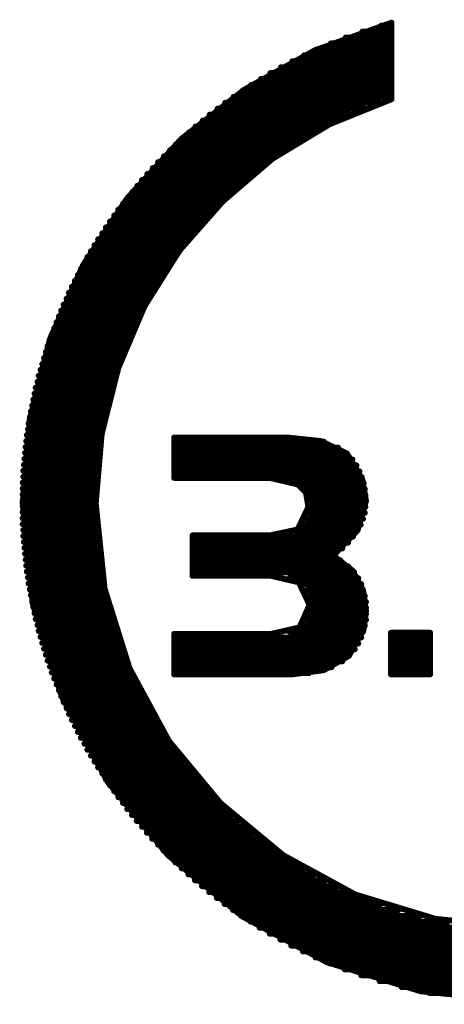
# Model space of a CAD drawing. Extents: x -0.07 to 0.95, y -0.15 to 1.54.
# Tile 10 of 12: x 0.74 to 0.81, y 0.76 to 0.92. Entities that reach past the tile are written whole.
import ezdxf

# ---------------------------------------------------------------- set-up
doc = ezdxf.new("R2010")
doc.units = 0
doc.layers.get('0').update_dxf_attribs({"linetype": 'CONTINUOUS'})
doc.layers.add('gto', color=2, linetype='CONTINUOUS')

# ---------------------------------------------------------------- blocks, each defined once
blk = doc.blocks.new('D34')
at = {"const_width": 0.0005}
blk.add_lwpolyline([(-0.00025, 0, 1), (0.00025, 0, 1)], format="xyb", close=True, dxfattribs=at)

msp = doc.modelspace()

# ---------------------------------------------------------------- linework, layer by layer
at = {"layer": 'gto', "color": 2, "const_width": 0.001}
for points in [[(0.7882, 0.9192), (0.8012, 0.9239)], [(0.8012, 0.911), (0.8012, 0.9239)], [(0.7963, 0.9224), (0.8012, 0.9224)], [(0.7995, 0.9234), (0.8012, 0.9234)], [(0.791, 0.9204), (0.8012, 0.9204)], [(0.7935, 0.9214), (0.8012, 0.9214)], [(0.7764, 0.9126), (0.7882, 0.9192)], [(0.7886, 0.9194), (0.8012, 0.9194)], [(0.7845, 0.9174), (0.8012, 0.9174)], [(0.7865, 0.9184), (0.8012, 0.9184)], [(0.7808, 0.9154), (0.8012, 0.9154)], [(0.7826, 0.9164), (0.8012, 0.9164)], [(0.7792, 0.9144), (0.8012, 0.9144)], [(0.7658, 0.9043), (0.7764, 0.9126)], [(0.7761, 0.9124), (0.8012, 0.9124)], [(0.7776, 0.9134), (0.8012, 0.9134)], [(0.7732, 0.9104), (0.7994, 0.9104)], [(0.7746, 0.9114), (0.8012, 0.9114)], [(0.7908, 0.9068), (0.8012, 0.911)], [(0.7719, 0.9094), (0.7967, 0.9094)], [(0.7694, 0.9074), (0.7921, 0.9074)], [(0.7706, 0.9084), (0.7943, 0.9084)], [(0.7671, 0.9054), (0.7882, 0.9054)], [(0.7682, 0.9064), (0.7901, 0.9064)], [(0.7812, 0.901), (0.7908, 0.9068)], [(0.7567, 0.8943), (0.7658, 0.9043)], [(0.766, 0.9044), (0.7865, 0.9044)], [(0.7639, 0.9024), (0.7833, 0.9024)], [(0.7649, 0.9034), (0.7849, 0.9034)], [(0.7619, 0.9004), (0.7805, 0.9004)], [(0.7629, 0.9014), (0.7819, 0.9014)], [(0.7728, 0.8938), (0.7812, 0.901)], [(0.761, 0.8994), (0.7792, 0.8994)], [(0.7592, 0.8974), (0.7767, 0.8974)], [(0.7601, 0.8984), (0.7779, 0.8984)], [(0.7576, 0.8954), (0.7744, 0.8954)], [(0.7584, 0.8964), (0.7756, 0.8964)], [(0.7493, 0.8831), (0.7567, 0.8943)], [(0.7568, 0.8944), (0.7734, 0.8944)], [(0.7655, 0.8855), (0.7728, 0.8938)], [(0.7552, 0.8924), (0.7714, 0.8924)], [(0.756, 0.8934), (0.7724, 0.8934)], [(0.7538, 0.8904), (0.7695, 0.8904)], [(0.7545, 0.8914), (0.7704, 0.8914)], [(0.7531, 0.8894), (0.7687, 0.8894)], [(0.7518, 0.8874), (0.767, 0.8874)], [(0.7525, 0.8884), (0.7678, 0.8884)], [(0.7512, 0.8864), (0.7662, 0.8864)], [(0.7596, 0.8761), (0.7655, 0.8855)], [(0.75, 0.8844), (0.7647, 0.8844)], [(0.7506, 0.8854), (0.7655, 0.8854)], [(0.7437, 0.8706), (0.7493, 0.8831)], [(0.7489, 0.8824), (0.7634, 0.8824)], [(0.7495, 0.8834), (0.764, 0.8834)], [(0.7484, 0.8814), (0.7627, 0.8814)], [(0.7474, 0.8794), (0.7615, 0.8794)], [(0.7479, 0.8804), (0.7621, 0.8804)], [(0.7465, 0.8774), (0.7603, 0.8774)], [(0.7469, 0.8784), (0.7609, 0.8784)], [(0.746, 0.8764), (0.7598, 0.8764)], [(0.7552, 0.8657), (0.7596, 0.8761)], [(0.7452, 0.8744), (0.7588, 0.8744)], [(0.7456, 0.8754), (0.7593, 0.8754)], [(0.7444, 0.8724), (0.7578, 0.8724)], [(0.7448, 0.8734), (0.7583, 0.8734)], [(0.7403, 0.8571), (0.7437, 0.8706)], [(0.744, 0.8714), (0.7574, 0.8714)], [(0.7433, 0.8694), (0.7565, 0.8694)], [(0.7437, 0.8704), (0.7569, 0.8704)], [(0.7427, 0.8674), (0.7558, 0.8674)], [(0.743, 0.8684), (0.7561, 0.8684)], [(0.7424, 0.8664), (0.7554, 0.8664)], [(0.7524, 0.8546), (0.7552, 0.8657)], [(0.7418, 0.8644), (0.7547, 0.8644)], [(0.7421, 0.8654), (0.7551, 0.8654)], [(0.7413, 0.8624), (0.7541, 0.8624)], [(0.7416, 0.8634), (0.7544, 0.8634)], [(0.7411, 0.8614), (0.7539, 0.8614)], [(0.7407, 0.8594), (0.7534, 0.8594)], [(0.7409, 0.8604), (0.7536, 0.8604)], [(0.7403, 0.8574), (0.7529, 0.8574)], [(0.7405, 0.8584), (0.7531, 0.8584)], [(0.7391, 0.8429), (0.7403, 0.8571)], [(0.7401, 0.8564), (0.7527, 0.8564)], [(0.7398, 0.8544), (0.7524, 0.8544)], [(0.74, 0.8554), (0.7525, 0.8554)], [(0.7514, 0.8429), (0.7524, 0.8546)], [(0.7646, 0.8472), (0.7646, 0.854)], [(0.7646, 0.854), (0.7836, 0.854)], [(0.7836, 0.854), (0.7893, 0.8534)], [(0.7396, 0.8524), (0.7521, 0.8524)], [(0.7397, 0.8534), (0.7522, 0.8534)], [(0.7646, 0.8533), (0.7898, 0.8533)], [(0.7646, 0.8523), (0.7922, 0.8523)], [(0.7893, 0.8534), (0.7937, 0.8513)], [(0.7395, 0.8514), (0.7519, 0.8514)], [(0.7646, 0.8513), (0.7937, 0.8513)], [(0.7937, 0.8513), (0.7963, 0.8469)], [(0.7393, 0.8494), (0.7517, 0.8494)], [(0.7394, 0.8504), (0.7518, 0.8504)], [(0.7646, 0.8503), (0.7946, 0.8503)], [(0.7646, 0.8493), (0.7953, 0.8493)], [(0.7392, 0.8484), (0.7517, 0.8484)], [(0.7392, 0.8474), (0.7516, 0.8474)], [(0.7646, 0.8483), (0.7958, 0.8483)], [(0.7646, 0.8473), (0.7962, 0.8473)], [(0.7391, 0.8464), (0.7515, 0.8464)], [(0.7646, 0.8472), (0.7807, 0.8472)], [(0.7807, 0.8472), (0.7854, 0.8461)], [(0.7851, 0.8463), (0.7965, 0.8463)], [(0.7854, 0.8461), (0.7868, 0.8447)], [(0.7963, 0.8469), (0.7969, 0.8433)], [(0.7391, 0.8454), (0.7515, 0.8454)], [(0.7391, 0.8444), (0.7515, 0.8444)], [(0.7864, 0.8453), (0.7967, 0.8453)], [(0.7868, 0.8447), (0.7872, 0.8423)], [(0.7869, 0.8443), (0.7968, 0.8443)], [(0.7391, 0.8434), (0.7514, 0.8434)], [(0.7391, 0.8429), (0.7408, 0.826)], [(0.7391, 0.8424), (0.7514, 0.8424)], [(0.7514, 0.8429), (0.7529, 0.8285)], [(0.7854, 0.8385), (0.7872, 0.8423)], [(0.7872, 0.8433), (0.7969, 0.8433)], [(0.7872, 0.8423), (0.7968, 0.8423)], [(0.7955, 0.8384), (0.7969, 0.8433)], [(0.7391, 0.8414), (0.7515, 0.8414)], [(0.7872, 0.8413), (0.7967, 0.8413)], [(0.7391, 0.8404), (0.7515, 0.8404)], [(0.7391, 0.8394), (0.7515, 0.8394)], [(0.7864, 0.8393), (0.796, 0.8393)], [(0.7869, 0.8403), (0.7964, 0.8403)], [(0.7392, 0.8384), (0.7516, 0.8384)], [(0.7392, 0.8374), (0.7516, 0.8374)], [(0.7677, 0.8307), (0.7677, 0.8375)], [(0.7677, 0.8375), (0.7807, 0.8375)], [(0.7677, 0.8373), (0.7947, 0.8373)], [(0.7807, 0.8375), (0.7854, 0.8385)], [(0.785, 0.8383), (0.7954, 0.8383)], [(0.7914, 0.8341), (0.7955, 0.8384)], [(0.7393, 0.8364), (0.7517, 0.8364)], [(0.7677, 0.8363), (0.7939, 0.8363)], [(0.7394, 0.8354), (0.7518, 0.8354)], [(0.7395, 0.8344), (0.7519, 0.8344)], [(0.7677, 0.8353), (0.7929, 0.8353)], [(0.7677, 0.8343), (0.7917, 0.8343)], [(0.7914, 0.8341), (0.7946, 0.8316)], [(0.7396, 0.8334), (0.7521, 0.8334)], [(0.7397, 0.8324), (0.7522, 0.8324)], [(0.7677, 0.8333), (0.7926, 0.8333)], [(0.7398, 0.8314), (0.7524, 0.8314)], [(0.7677, 0.8323), (0.7939, 0.8323)], [(0.7677, 0.8313), (0.7949, 0.8313)], [(0.7677, 0.8307), (0.7809, 0.8307)], [(0.7809, 0.8307), (0.7856, 0.8296)], [(0.7946, 0.8316), (0.7964, 0.8283)], [(0.74, 0.8304), (0.7525, 0.8304)], [(0.7401, 0.8294), (0.7527, 0.8294)], [(0.784, 0.8303), (0.7956, 0.8303)], [(0.7856, 0.8296), (0.7874, 0.8258)], [(0.786, 0.8293), (0.7961, 0.8293)], [(0.7403, 0.8284), (0.7529, 0.8284)], [(0.7405, 0.8274), (0.7531, 0.8274)], [(0.7529, 0.8285), (0.7571, 0.8151)], [(0.7869, 0.8283), (0.7964, 0.8283)], [(0.7964, 0.8283), (0.7969, 0.8248)], [(0.7407, 0.8264), (0.7534, 0.8264)], [(0.7408, 0.826), (0.7457, 0.8103)], [(0.7857, 0.822), (0.7874, 0.8258)], [(0.7873, 0.8273), (0.7967, 0.8273)], [(0.7874, 0.8263), (0.7969, 0.8263)], [(0.7409, 0.8254), (0.7536, 0.8254)], [(0.7411, 0.8244), (0.7539, 0.8244)], [(0.7873, 0.8243), (0.7969, 0.8243)], [(0.7874, 0.8253), (0.7969, 0.8253)], [(0.7965, 0.8216), (0.7969, 0.8248)], [(0.7413, 0.8234), (0.7541, 0.8234)], [(0.7416, 0.8224), (0.7544, 0.8224)], [(0.7869, 0.8233), (0.7969, 0.8233)], [(0.7418, 0.8214), (0.7547, 0.8214)], [(0.7646, 0.8209), (0.7809, 0.8209)], [(0.7646, 0.8141), (0.7646, 0.8209)], [(0.7809, 0.8209), (0.7857, 0.822)], [(0.784, 0.8213), (0.7964, 0.8213)], [(0.7861, 0.8223), (0.7967, 0.8223)], [(0.794, 0.8172), (0.7965, 0.8216)], [(0.8011, 0.8211), (0.8077, 0.8211)], [(0.8011, 0.8141), (0.8011, 0.8211)], [(0.8077, 0.8141), (0.8077, 0.8211)], [(0.7421, 0.8204), (0.7551, 0.8204)], [(0.7424, 0.8194), (0.7554, 0.8194)], [(0.7646, 0.8203), (0.7961, 0.8203)], [(0.7646, 0.8193), (0.7956, 0.8193)], [(0.8011, 0.8203), (0.8077, 0.8203)], [(0.8011, 0.8193), (0.8077, 0.8193)], [(0.7427, 0.8184), (0.7558, 0.8184)], [(0.743, 0.8174), (0.7561, 0.8174)], [(0.7646, 0.8183), (0.795, 0.8183)], [(0.8011, 0.8183), (0.8077, 0.8183)], [(0.7433, 0.8164), (0.7565, 0.8164)], [(0.7646, 0.8173), (0.7941, 0.8173)], [(0.7646, 0.8163), (0.7929, 0.8163)], [(0.7898, 0.8148), (0.794, 0.8172)], [(0.8011, 0.8173), (0.8077, 0.8173)], [(0.8011, 0.8163), (0.8077, 0.8163)], [(0.7437, 0.8154), (0.7569, 0.8154)], [(0.744, 0.8144), (0.7574, 0.8144)], [(0.7571, 0.8151), (0.7637, 0.8029)], [(0.7646, 0.8153), (0.7911, 0.8153)], [(0.7646, 0.8143), (0.7873, 0.8143)], [(0.7646, 0.8141), (0.7845, 0.8141)], [(0.7845, 0.8141), (0.7898, 0.8148)], [(0.8011, 0.8153), (0.8077, 0.8153)], [(0.8011, 0.8143), (0.8077, 0.8143)], [(0.8011, 0.8141), (0.8077, 0.8141)], [(0.7444, 0.8134), (0.7578, 0.8134)], [(0.7448, 0.8124), (0.7583, 0.8124)], [(0.7452, 0.8114), (0.7587, 0.8114)], [(0.7456, 0.8104), (0.7592, 0.8104)], [(0.7457, 0.8103), (0.7534, 0.796)], [(0.746, 0.8094), (0.7598, 0.8094)], [(0.7465, 0.8084), (0.7603, 0.8084)], [(0.7469, 0.8074), (0.7609, 0.8074)], [(0.7474, 0.8064), (0.7615, 0.8064)], [(0.7479, 0.8054), (0.7621, 0.8054)], [(0.7484, 0.8044), (0.7627, 0.8044)], [(0.7489, 0.8034), (0.7633, 0.8034)], [(0.7637, 0.8029), (0.7724, 0.7924)], [(0.7495, 0.8024), (0.764, 0.8024)], [(0.75, 0.8014), (0.7647, 0.8014)], [(0.7506, 0.8004), (0.7654, 0.8004)], [(0.7512, 0.7994), (0.7662, 0.7994)], [(0.7518, 0.7984), (0.767, 0.7984)], [(0.7525, 0.7974), (0.7678, 0.7974)], [(0.7531, 0.7964), (0.7686, 0.7964)], [(0.7534, 0.796), (0.7636, 0.7836)], [(0.7538, 0.7954), (0.7695, 0.7954)], [(0.7545, 0.7944), (0.7704, 0.7944)], [(0.7552, 0.7934), (0.7714, 0.7934)], [(0.756, 0.7924), (0.7723, 0.7924)], [(0.7567, 0.7914), (0.7734, 0.7914)], [(0.7724, 0.7924), (0.783, 0.7836)], [(0.7575, 0.7904), (0.7744, 0.7904)], [(0.7583, 0.7894), (0.7755, 0.7894)], [(0.7592, 0.7884), (0.7767, 0.7884)], [(0.76, 0.7874), (0.7779, 0.7874)], [(0.7609, 0.7864), (0.7792, 0.7864)], [(0.7619, 0.7854), (0.7805, 0.7854)], [(0.7628, 0.7844), (0.7819, 0.7844)], [(0.7636, 0.7836), (0.7761, 0.7733)], [(0.7638, 0.7834), (0.7833, 0.7834)], [(0.783, 0.7836), (0.7951, 0.777)], [(0.7648, 0.7824), (0.7849, 0.7824)], [(0.7659, 0.7814), (0.7865, 0.7814)], [(0.767, 0.7804), (0.7882, 0.7804)], [(0.7681, 0.7794), (0.7901, 0.7794)], [(0.7693, 0.7784), (0.7921, 0.7784)], [(0.7705, 0.7774), (0.7943, 0.7774)], [(0.7718, 0.7764), (0.7967, 0.7764)], [(0.7951, 0.777), (0.8086, 0.7729)], [(0.7731, 0.7754), (0.7994, 0.7754)], [(0.7745, 0.7744), (0.8024, 0.7744)], [(0.7759, 0.7734), (0.8061, 0.7734)], [(0.7761, 0.7733), (0.7903, 0.7656)], [(0.8086, 0.7729), (0.823, 0.7714)], [(0.7775, 0.7724), (0.811, 0.7724)], [(0.779, 0.7714), (0.8212, 0.7714)], [(0.7807, 0.7704), (0.8653, 0.7704)], [(0.7825, 0.7694), (0.8635, 0.7694)], [(0.7843, 0.7684), (0.8616, 0.7684)], [(0.7863, 0.7674), (0.8597, 0.7674)], [(0.7884, 0.7664), (0.8575, 0.7664)], [(0.7903, 0.7656), (0.8061, 0.7607)], [(0.7908, 0.7654), (0.8552, 0.7654)], [(0.7933, 0.7644), (0.8527, 0.7644)], [(0.7961, 0.7634), (0.8499, 0.7634)], [(0.7992, 0.7624), (0.8468, 0.7624)], [(0.8029, 0.7614), (0.843, 0.7614)], [(0.8061, 0.7607), (0.823, 0.759)], [(0.8076, 0.7604), (0.8384, 0.7604)]]:
    msp.add_lwpolyline(points, dxfattribs=at)

# ---------------------------------------------------------------- block references
at = {"layer": 'gto'}
for p in [(0.8012, 0.9239), (0.8012, 0.9239), (0.7963, 0.9224), (0.7995, 0.9234), (0.8012, 0.9234), (0.8012, 0.9224), (0.791, 0.9204), (0.7935, 0.9214), (0.8012, 0.9214), (0.8012, 0.9204), (0.7882, 0.9192), (0.7882, 0.9192), (0.7886, 0.9194), (0.8012, 0.9194), (0.7845, 0.9174), (0.7865, 0.9184), (0.8012, 0.9184), (0.8012, 0.9174), (0.7808, 0.9154), (0.7826, 0.9164), (0.8012, 0.9164), (0.8012, 0.9154), (0.7792, 0.9144), (0.8012, 0.9144), (0.7761, 0.9124), (0.7764, 0.9126), (0.7764, 0.9126), (0.7776, 0.9134), (0.8012, 0.9134), (0.8012, 0.9124), (0.7732, 0.9104), (0.7746, 0.9114), (0.7994, 0.9104), (0.8012, 0.9114), (0.8012, 0.911), (0.8012, 0.911), (0.7719, 0.9094), (0.7967, 0.9094), (0.7694, 0.9074), (0.7706, 0.9084), (0.7921, 0.9074), (0.7943, 0.9084), (0.7671, 0.9054), (0.7682, 0.9064), (0.7882, 0.9054), (0.7901, 0.9064), (0.7908, 0.9068), (0.7658, 0.9043), (0.7658, 0.9043), (0.766, 0.9044), (0.7865, 0.9044), (0.7639, 0.9024), (0.7649, 0.9034), (0.7833, 0.9024), (0.7849, 0.9034), (0.7619, 0.9004), (0.7629, 0.9014), (0.7805, 0.9004), (0.7812, 0.901), (0.7819, 0.9014), (0.761, 0.8994), (0.7792, 0.8994), (0.7592, 0.8974), (0.7601, 0.8984), (0.7767, 0.8974), (0.7779, 0.8984), (0.7576, 0.8954), (0.7584, 0.8964), (0.7744, 0.8954), (0.7756, 0.8964), (0.7567, 0.8943), (0.7567, 0.8943), (0.7568, 0.8944), (0.7728, 0.8938), (0.7734, 0.8944), (0.7552, 0.8924), (0.756, 0.8934), (0.7714, 0.8924), (0.7724, 0.8934), (0.7538, 0.8904), (0.7545, 0.8914), (0.7695, 0.8904), (0.7704, 0.8914), (0.7531, 0.8894), (0.7687, 0.8894), (0.7518, 0.8874), (0.7525, 0.8884), (0.767, 0.8874), (0.7678, 0.8884), (0.7512, 0.8864), (0.7655, 0.8855), (0.7662, 0.8864), (0.75, 0.8844), (0.7506, 0.8854), (0.7647, 0.8844), (0.7655, 0.8854), (0.7489, 0.8824), (0.7493, 0.8831), (0.7493, 0.8831), (0.7495, 0.8834), (0.7634, 0.8824), (0.764, 0.8834), (0.7484, 0.8814), (0.7627, 0.8814), (0.7474, 0.8794), (0.7479, 0.8804), (0.7615, 0.8794), (0.7621, 0.8804), (0.7465, 0.8774), (0.7469, 0.8784), (0.7603, 0.8774), (0.7609, 0.8784), (0.746, 0.8764), (0.7596, 0.8761), (0.7598, 0.8764), (0.7452, 0.8744), (0.7456, 0.8754), (0.7588, 0.8744), (0.7593, 0.8754), (0.7444, 0.8724), (0.7448, 0.8734), (0.7578, 0.8724), (0.7583, 0.8734), (0.7437, 0.8706), (0.7437, 0.8706), (0.744, 0.8714), (0.7574, 0.8714), (0.7433, 0.8694), (0.7437, 0.8704), (0.7565, 0.8694), (0.7569, 0.8704), (0.7427, 0.8674), (0.743, 0.8684), (0.7558, 0.8674), (0.7561, 0.8684), (0.7424, 0.8664), (0.7552, 0.8657), (0.7554, 0.8664), (0.7418, 0.8644), (0.7421, 0.8654), (0.7547, 0.8644), (0.7551, 0.8654), (0.7413, 0.8624), (0.7416, 0.8634), (0.7541, 0.8624), (0.7544, 0.8634), (0.7411, 0.8614), (0.7539, 0.8614), (0.7407, 0.8594), (0.7409, 0.8604), (0.7534, 0.8594), (0.7536, 0.8604), (0.7403, 0.8574), (0.7405, 0.8584), (0.7529, 0.8574), (0.7531, 0.8584), (0.7401, 0.8564), (0.7403, 0.8571), (0.7403, 0.8571), (0.7527, 0.8564), (0.7398, 0.8544), (0.74, 0.8554), (0.7524, 0.8546), (0.7524, 0.8544), (0.7525, 0.8554), (0.7646, 0.854), (0.7836, 0.854), (0.7396, 0.8524), (0.7397, 0.8534), (0.7521, 0.8524), (0.7522, 0.8534), (0.7646, 0.8533), (0.7646, 0.8523), (0.7893, 0.8534), (0.7898, 0.8533), (0.7922, 0.8523), (0.7395, 0.8514), (0.7519, 0.8514), (0.7646, 0.8513), (0.7937, 0.8513), (0.7937, 0.8513), (0.7393, 0.8494), (0.7394, 0.8504), (0.7517, 0.8494), (0.7518, 0.8504), (0.7646, 0.8503), (0.7646, 0.8493), (0.7946, 0.8503), (0.7953, 0.8493), (0.7392, 0.8484), (0.7392, 0.8474), (0.7516, 0.8474), (0.7517, 0.8484), (0.7646, 0.8483), (0.7646, 0.8473), (0.7958, 0.8483), (0.7962, 0.8473), (0.7391, 0.8464), (0.7515, 0.8464), (0.7646, 0.8472), (0.7646, 0.8472), (0.7807, 0.8472), (0.7807, 0.8472), (0.7851, 0.8463), (0.7854, 0.8461), (0.7854, 0.8461), (0.7963, 0.8469), (0.7965, 0.8463), (0.7391, 0.8454), (0.7391, 0.8444), (0.7515, 0.8454), (0.7515, 0.8444), (0.7864, 0.8453), (0.7868, 0.8447), (0.7868, 0.8447), (0.7869, 0.8443), (0.7967, 0.8453), (0.7968, 0.8443), (0.7391, 0.8434), (0.7391, 0.8429), (0.7391, 0.8429), (0.7391, 0.8424), (0.7514, 0.8434), (0.7514, 0.8429), (0.7514, 0.8429), (0.7514, 0.8424), (0.7872, 0.8433), (0.7872, 0.8423), (0.7872, 0.8423), (0.7872, 0.8423), (0.7968, 0.8423), (0.7969, 0.8433), (0.7969, 0.8433), (0.7969, 0.8433), (0.7391, 0.8414), (0.7515, 0.8414), (0.7872, 0.8413), (0.7967, 0.8413), (0.7391, 0.8404), (0.7391, 0.8394), (0.7515, 0.8404), (0.7515, 0.8394), (0.7864, 0.8393), (0.7869, 0.8403), (0.796, 0.8393), (0.7964, 0.8403), (0.7392, 0.8384), (0.7392, 0.8374), (0.7516, 0.8384), (0.7516, 0.8374), (0.7677, 0.8375), (0.7677, 0.8373), (0.7807, 0.8375), (0.7807, 0.8375), (0.785, 0.8383), (0.7854, 0.8385), (0.7947, 0.8373), (0.7954, 0.8383), (0.7955, 0.8384), (0.7955, 0.8384), (0.7393, 0.8364), (0.7517, 0.8364), (0.7677, 0.8363), (0.7939, 0.8363), (0.7394, 0.8354), (0.7395, 0.8344), (0.7518, 0.8354), (0.7519, 0.8344), (0.7677, 0.8353), (0.7677, 0.8343), (0.7914, 0.8341), (0.7914, 0.8341), (0.7917, 0.8343), (0.7929, 0.8353), (0.7396, 0.8334), (0.7397, 0.8324), (0.7521, 0.8334), (0.7522, 0.8324), (0.7677, 0.8333), (0.7926, 0.8333), (0.7398, 0.8314), (0.7524, 0.8314), (0.7677, 0.8323), (0.7677, 0.8313), (0.7677, 0.8307), (0.7677, 0.8307), (0.7809, 0.8307), (0.7809, 0.8307), (0.7939, 0.8323), (0.7946, 0.8316), (0.7949, 0.8313), (0.74, 0.8304), (0.7401, 0.8294), (0.7525, 0.8304), (0.7527, 0.8294), (0.784, 0.8303), (0.7856, 0.8296), (0.7856, 0.8296), (0.786, 0.8293), (0.7956, 0.8303), (0.7961, 0.8293), (0.7403, 0.8284), (0.7405, 0.8274), (0.7529, 0.8285), (0.7529, 0.8285), (0.7529, 0.8284), (0.7531, 0.8274), (0.7869, 0.8283), (0.7964, 0.8283), (0.7964, 0.8283), (0.7407, 0.8264), (0.7408, 0.826), (0.7408, 0.826), (0.7534, 0.8264), (0.7873, 0.8273), (0.7874, 0.8263), (0.7874, 0.8258), (0.7874, 0.8258), (0.7967, 0.8273), (0.7969, 0.8263), (0.7409, 0.8254), (0.7411, 0.8244), (0.7536, 0.8254), (0.7539, 0.8244), (0.7873, 0.8243), (0.7874, 0.8253), (0.7969, 0.8253), (0.7969, 0.8248), (0.7969, 0.8248), (0.7969, 0.8243), (0.7413, 0.8234), (0.7416, 0.8224), (0.7541, 0.8234), (0.7544, 0.8224), (0.7869, 0.8233), (0.7969, 0.8233), (0.7418, 0.8214), (0.7547, 0.8214), (0.7646, 0.8209), (0.7646, 0.8209), (0.7809, 0.8209), (0.784, 0.8213), (0.7857, 0.822), (0.7861, 0.8223), (0.7964, 0.8213), (0.7965, 0.8216), (0.7965, 0.8216), (0.7967, 0.8223), (0.8011, 0.8211), (0.8011, 0.8211), (0.8077, 0.8211), (0.8077, 0.8211), (0.7421, 0.8204), (0.7424, 0.8194), (0.7551, 0.8204), (0.7554, 0.8194), (0.7646, 0.8203), (0.7646, 0.8193), (0.7956, 0.8193), (0.7961, 0.8203), (0.8011, 0.8203), (0.8011, 0.8193), (0.8077, 0.8203), (0.8077, 0.8193), (0.7427, 0.8184), (0.743, 0.8174), (0.7558, 0.8184), (0.7561, 0.8174), (0.7646, 0.8183), (0.795, 0.8183), (0.8011, 0.8183), (0.8077, 0.8183), (0.7433, 0.8164), (0.7565, 0.8164), (0.7646, 0.8173), (0.7646, 0.8163), (0.7929, 0.8163), (0.794, 0.8172), (0.794, 0.8172), (0.7941, 0.8173), (0.8011, 0.8173), (0.8011, 0.8163), (0.8077, 0.8173), (0.8077, 0.8163), (0.7437, 0.8154), (0.744, 0.8144), (0.7569, 0.8154), (0.7571, 0.8151), (0.7571, 0.8151), (0.7574, 0.8144), (0.7646, 0.8153), (0.7646, 0.8143), (0.7646, 0.8141), (0.7646, 0.8141), (0.7845, 0.8141), (0.7845, 0.8141), (0.7873, 0.8143), (0.7898, 0.8148), (0.7898, 0.8148), (0.7911, 0.8153), (0.8011, 0.8153), (0.8011, 0.8143), (0.8011, 0.8141), (0.8011, 0.8141), (0.8077, 0.8153), (0.8077, 0.8143), (0.8077, 0.8141), (0.8077, 0.8141), (0.7444, 0.8134), (0.7578, 0.8134), (0.7448, 0.8124), (0.7452, 0.8114), (0.7583, 0.8124), (0.7587, 0.8114), (0.7456, 0.8104), (0.7457, 0.8103), (0.7457, 0.8103), (0.746, 0.8094), (0.7592, 0.8104), (0.7598, 0.8094), (0.7465, 0.8084), (0.7603, 0.8084), (0.7469, 0.8074), (0.7474, 0.8064), (0.7609, 0.8074), (0.7615, 0.8064), (0.7479, 0.8054), (0.7484, 0.8044), (0.7621, 0.8054), (0.7627, 0.8044), (0.7489, 0.8034), (0.7633, 0.8034), (0.7637, 0.8029), (0.7637, 0.8029), (0.7495, 0.8024), (0.75, 0.8014), (0.764, 0.8024), (0.7647, 0.8014), (0.7506, 0.8004), (0.7512, 0.7994), (0.7654, 0.8004), (0.7662, 0.7994), (0.7518, 0.7984), (0.767, 0.7984), (0.7525, 0.7974), (0.7531, 0.7964), (0.7534, 0.796), (0.7678, 0.7974), (0.7686, 0.7964), (0.7538, 0.7954), (0.7545, 0.7944), (0.7695, 0.7954), (0.7704, 0.7944), (0.7552, 0.7934), (0.7714, 0.7934), (0.756, 0.7924), (0.7567, 0.7914), (0.7723, 0.7924), (0.7724, 0.7924), (0.7724, 0.7924), (0.7734, 0.7914), (0.7575, 0.7904), (0.7583, 0.7894), (0.7744, 0.7904), (0.7755, 0.7894), (0.7592, 0.7884), (0.7767, 0.7884), (0.76, 0.7874), (0.7609, 0.7864), (0.7779, 0.7874), (0.7792, 0.7864), (0.7619, 0.7854), (0.7628, 0.7844), (0.7805, 0.7854), (0.7819, 0.7844), (0.7636, 0.7836), (0.7638, 0.7834), (0.783, 0.7836), (0.783, 0.7836), (0.7833, 0.7834), (0.7648, 0.7824), (0.7659, 0.7814), (0.7849, 0.7824), (0.7865, 0.7814), (0.767, 0.7804), (0.7681, 0.7794), (0.7882, 0.7804), (0.7901, 0.7794), (0.7693, 0.7784), (0.7921, 0.7784), (0.7705, 0.7774), (0.7718, 0.7764), (0.7943, 0.7774), (0.7951, 0.777), (0.7951, 0.777), (0.7967, 0.7764), (0.7731, 0.7754), (0.7745, 0.7744), (0.7994, 0.7754), (0.8024, 0.7744), (0.7759, 0.7734), (0.7761, 0.7733), (0.8061, 0.7734), (0.8086, 0.7729), (0.8086, 0.7729), (0.7775, 0.7724), (0.779, 0.7714), (0.7807, 0.7704), (0.7825, 0.7694), (0.7843, 0.7684), (0.7863, 0.7674), (0.7884, 0.7664), (0.7903, 0.7656), (0.7908, 0.7654), (0.7933, 0.7644), (0.7961, 0.7634), (0.7992, 0.7624), (0.8029, 0.7614), (0.8061, 0.7607), (0.8061, 0.7607), (0.8076, 0.7604)]:
    msp.add_blockref('D34', p, dxfattribs=at)

doc.saveas('drawing.dxf')
